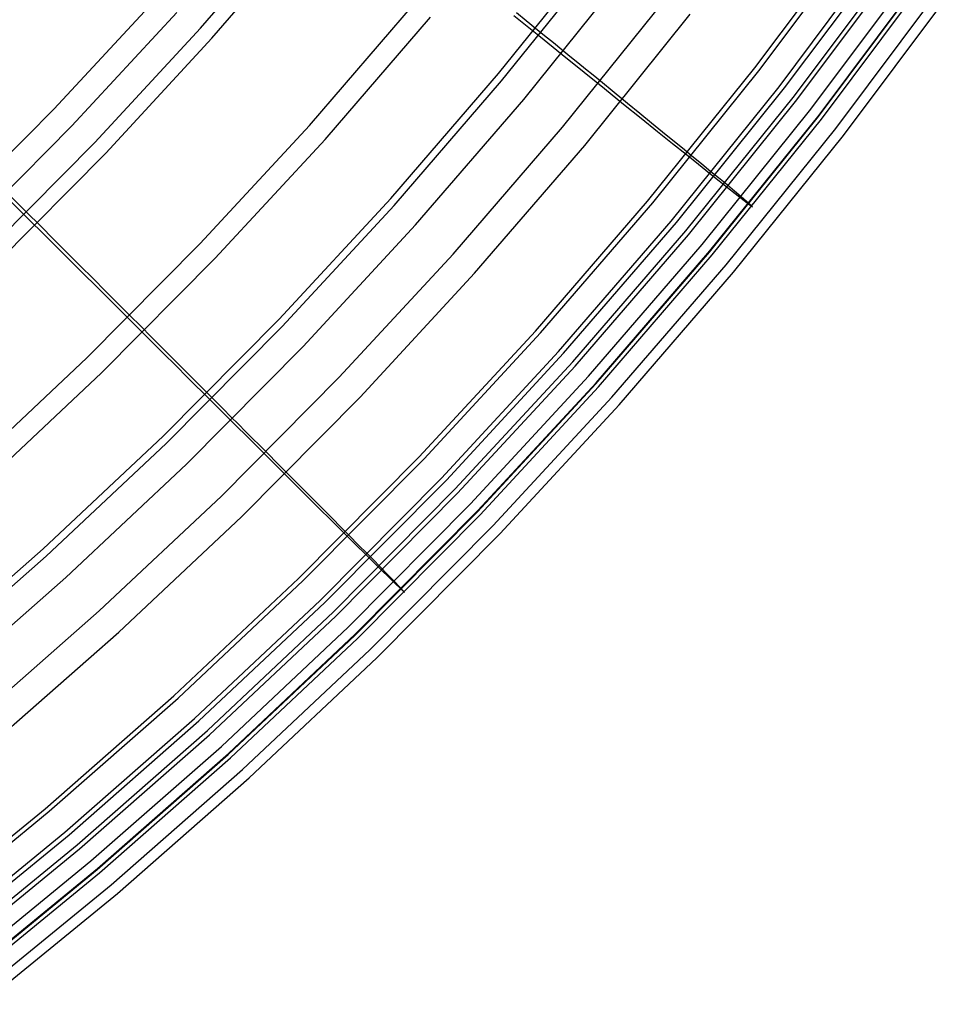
# Model space of a CAD drawing. Header units: millimetres. Extents: x 20498 to 21098, y 1199 to 1799.
# Tile 28 of 110: x 20986 to 21041, y 1264 to 1322. Entities that reach past the tile are written whole.
import ezdxf

# ---------------------------------------------------------------- set-up
doc = ezdxf.new("R2010")
doc.units = ezdxf.units.MM
doc.layers.add('Rico Pouf Ferm Living', color=7, linetype='Continuous', true_color=0x000000)

msp = doc.modelspace()

# ---------------------------------------------------------------- linework, layer by layer
at = {"layer": 'Rico Pouf Ferm Living'}
for p, q in [((20996.42, 1321.787, 69.041), (21002.46, 1328.791, 69.056)), ((20997.093, 1321.187, 67.292), (21003.154, 1328.215, 67.308)), ((21029.307, 1319.433, 267.601), (21035.397, 1327.575, 267.619)), ((21029.634, 1319.36, 120.189), (21035.735, 1327.517, 120.207)), ((21014.097, 1319.086, 83.688), (21020.219, 1326.705, 83.704)), ((21030.751, 1318.313, 267.981), (21036.879, 1326.505, 267.999)), ((21031.08, 1318.239, 119.831), (21037.22, 1326.447, 119.848)), ((21014.285, 1318.66, 309.915), (21020.408, 1326.28, 309.932)), ((21031.662, 1317.762, 140.726), (21037.816, 1325.99, 140.744)), ((21031.806, 1317.522, 245.181), (21037.962, 1325.753, 245.199)), ((21015.607, 1317.559, 310.677), (21021.768, 1325.225, 310.694)), ((21032.643, 1316.978, 160.047), (21038.823, 1325.24, 160.064)), ((21033.098, 1316.552, 219.646), (21039.288, 1324.829, 219.664)), ((21033.126, 1316.627, 140.54), (21039.319, 1324.907, 140.558)), ((21033.268, 1316.389, 245.399), (21039.462, 1324.671, 245.417)), ((21034.112, 1315.839, 159.948), (21040.33, 1324.153, 159.966)), ((20987.736, 1316.996, 343.89), (20993.931, 1323.695, 343.905)), ((21017.903, 1315.905, 93.678), (21024.133, 1323.658, 93.695)), ((21034.567, 1315.412, 219.715), (21040.797, 1323.741, 219.733)), ((21002.878, 1316.011, 75.587), (21009.115, 1323.243, 75.604)), ((20988.786, 1315.989, 345.14), (20995.015, 1322.725, 345.155)), ((21003.808, 1315.183, 74.103), (21010.072, 1322.447, 74.119)), ((21015.017, 1322.536, 314.635), (21016.491, 1321.345, 309.921)), ((21015.748, 1322.222, 82.585), (21015.174, 1322.689, 81.506)), ((21019.218, 1314.811, 92.892), (21025.485, 1322.61, 92.909)), ((20990.14, 1314.997, 69.025), (20996.42, 1321.787, 69.041)), ((21016.302, 1321.77, 83.694), (21015.748, 1322.222, 82.585)), ((21016.838, 1321.334, 84.832), (21016.302, 1321.77, 83.694)), ((20990.792, 1314.374, 67.277), (20997.093, 1321.187, 67.292)), ((21016.491, 1321.345, 309.921), (21017.877, 1320.226, 305.026)), ((21017.356, 1320.912, 86), (21016.838, 1321.334, 84.832)), ((21017.858, 1320.503, 87.2), (21017.356, 1320.912, 86)), ((21018.344, 1320.107, 88.431), (21017.858, 1320.503, 87.2)), ((21017.877, 1320.226, 305.026), (21019.177, 1319.177, 299.966)), ((21018.815, 1319.723, 89.695), (21018.344, 1320.107, 88.431)), ((21019.272, 1319.351, 90.991), (21018.815, 1319.723, 89.695)), ((21019.716, 1318.989, 92.32), (21019.272, 1319.351, 90.991)), ((21022.938, 1311.507, 267.584), (21029.307, 1319.433, 267.601)), ((21023.253, 1311.419, 120.172), (21029.634, 1319.36, 120.189)), ((21007.714, 1311.684, 83.671), (21014.097, 1319.086, 83.688)), ((21019.177, 1319.177, 299.966), (21020.392, 1318.196, 294.767)), ((21020.147, 1318.637, 93.684), (21019.716, 1318.989, 92.32)), ((21007.901, 1311.257, 309.899), (21014.285, 1318.66, 309.915)), ((21020.976, 1317.961, 96.51), (21020.147, 1318.637, 93.684)), ((21020.392, 1318.196, 294.767), (21021.523, 1317.284, 289.455)), ((21024.342, 1310.337, 267.964), (21030.751, 1318.313, 267.981)), ((21024.66, 1310.249, 119.813), (21031.08, 1318.239, 119.831)), ((21021.758, 1317.322, 99.471), (21020.976, 1317.961, 96.51)), ((21025.226, 1309.753, 140.709), (21031.662, 1317.762, 140.726)), ((20981.313, 1310.516, 343.876), (20987.736, 1316.996, 343.89)), ((21009.184, 1310.11, 310.661), (21015.607, 1317.559, 310.677)), ((21021.523, 1317.284, 289.455), (21022.572, 1316.44, 284.055)), ((21022.495, 1316.72, 102.568), (21021.758, 1317.322, 99.471)), ((21025.368, 1309.511, 245.164), (21031.806, 1317.522, 245.181)), ((21023.189, 1316.153, 105.804), (21022.495, 1316.72, 102.568)), ((21022.572, 1316.44, 284.055), (21023.539, 1315.661, 278.594)), ((21026.18, 1308.935, 160.029), (21032.643, 1316.978, 160.047)), ((21026.624, 1308.495, 219.628), (21033.098, 1316.552, 219.646)), ((21026.65, 1308.567, 140.522), (21033.126, 1316.627, 140.54)), ((20982.327, 1309.474, 345.125), (20988.786, 1315.989, 345.14)), ((20996.395, 1309, 75.572), (21002.878, 1316.011, 75.587)), ((21011.408, 1308.373, 93.661), (21017.903, 1315.905, 93.678)), ((21023.84, 1315.62, 109.181), (21023.189, 1316.153, 105.804)), ((21026.789, 1308.327, 245.382), (21033.268, 1316.389, 245.399)), ((21027.609, 1307.746, 159.931), (21034.112, 1315.839, 159.948)), ((21023.539, 1315.661, 278.594), (21024.425, 1314.948, 273.097)), ((21024.45, 1315.12, 112.701), (21023.84, 1315.62, 109.181)), ((21028.053, 1307.305, 219.697), (21034.567, 1315.412, 219.715)), ((20983.628, 1308.428, 69.01), (20990.14, 1314.997, 69.025)), ((20997.295, 1308.14, 74.087), (21003.808, 1315.183, 74.103)), ((21012.684, 1307.234, 92.875), (21019.218, 1314.811, 92.892)), ((21024.425, 1314.948, 273.097), (21025.232, 1314.299, 267.59)), ((21025.02, 1314.653, 116.366), (21024.45, 1315.12, 112.701)), ((21025.551, 1314.217, 120.178), (21025.02, 1314.653, 116.366)), ((20984.259, 1307.783, 67.262), (20990.792, 1314.374, 67.277)), ((21025.232, 1314.299, 267.59), (21025.973, 1313.704, 261.987)), ((21026.177, 1313.703, 125.294), (21025.551, 1314.217, 120.178)), ((21025.973, 1313.704, 261.987), (21026.627, 1313.181, 256.42)), ((21026.709, 1313.265, 130.403), (21026.177, 1313.703, 125.294)), ((20983.747, 1312.921, 343.881), (20985.74, 1310.932, 339.967)), ((21026.627, 1313.181, 256.42), (21027.196, 1312.725, 250.833)), ((21027.161, 1312.892, 135.534), (21026.709, 1313.265, 130.403)), ((21027.544, 1312.575, 140.715), (21027.161, 1312.892, 135.534)), ((21027.196, 1312.725, 250.833), (21027.687, 1312.334, 245.17)), ((21028.102, 1312.111, 150.353), (21027.544, 1312.575, 140.715)), ((21027.687, 1312.334, 245.17), (21028.139, 1311.974, 238.802)), ((20986.096, 1310.866, 69.016), (20985.141, 1311.822, 68.234)), ((21028.508, 1311.769, 160.035), (21028.102, 1312.111, 150.353)), ((21028.139, 1311.974, 238.802), (21028.494, 1311.694, 232.431)), ((21029.141, 1311.22, 189.364), (21028.508, 1311.769, 160.035)), ((21001.077, 1304.508, 83.655), (21007.714, 1311.684, 83.671)), ((21001.264, 1304.08, 309.883), (21007.901, 1311.257, 309.899)), ((21016.298, 1303.807, 267.567), (21022.938, 1311.507, 267.584)), ((21016.601, 1303.705, 120.155), (21023.253, 1311.419, 120.172)), ((21028.494, 1311.694, 232.431), (21028.956, 1311.334, 219.635)), ((21028.956, 1311.334, 219.635), (21029.17, 1311.178, 204.851)), ((21029.17, 1311.178, 204.851), (21029.141, 1311.22, 189.364)), ((20985.74, 1310.932, 339.967), (20987.629, 1309.047, 335.993)), ((20986.911, 1310.051, 69.722), (20986.096, 1310.866, 69.016)), ((20987.713, 1309.247, 70.458), (20986.911, 1310.051, 69.722)), ((21002.507, 1302.889, 310.644), (21009.184, 1310.11, 310.661)), ((21017.661, 1302.589, 267.946), (21024.342, 1310.337, 267.964)), ((21017.966, 1302.486, 119.796), (21024.66, 1310.249, 119.813)), ((21018.516, 1301.971, 140.691), (21025.226, 1309.753, 140.709)), ((21018.655, 1301.727, 245.146), (21025.368, 1309.511, 245.164)), ((20987.629, 1309.047, 335.993), (20989.419, 1307.261, 331.94)), ((20988.503, 1308.457, 71.224), (20987.713, 1309.247, 70.458)), ((20989.672, 1302.219, 75.556), (20996.395, 1309, 75.572)), ((21019.442, 1301.122, 160.011), (21026.18, 1308.935, 160.029)), ((20989.279, 1307.68, 72.022), (20988.503, 1308.457, 71.224)), ((21004.655, 1301.071, 93.644), (21011.408, 1308.373, 93.661)), ((21019.874, 1300.668, 219.611), (21026.624, 1308.495, 219.628)), ((21019.897, 1300.737, 140.505), (21026.65, 1308.567, 140.522)), ((21020.035, 1300.495, 245.364), (21026.789, 1308.327, 245.382)), ((20990.039, 1306.919, 72.854), (20989.279, 1307.68, 72.022)), ((20990.541, 1301.328, 74.071), (20997.295, 1308.14, 74.087)), ((21020.828, 1299.884, 159.913), (21027.609, 1307.746, 159.931)), ((20989.419, 1307.261, 331.94), (20990.278, 1306.405, 329.878)), ((21005.891, 1299.888, 92.859), (21012.684, 1307.234, 92.875)), ((21021.261, 1299.429, 219.68), (21028.053, 1307.305, 219.697)), ((20990.783, 1306.174, 73.72), (20990.039, 1306.919, 72.854)), ((20990.278, 1306.405, 329.878), (20991.113, 1305.573, 327.791)), ((20991.511, 1305.446, 74.622), (20990.783, 1306.174, 73.72)), ((20991.113, 1305.573, 327.791), (20991.924, 1304.763, 325.675)), ((20992.219, 1304.736, 75.562), (20991.511, 1305.446, 74.622)), ((20991.924, 1304.763, 325.675), (20992.713, 1303.977, 323.527)), ((20992.867, 1304.087, 76.479), (20992.219, 1304.736, 75.562)), ((20994.196, 1297.566, 83.639), (21001.077, 1304.508, 83.655)), ((20992.713, 1303.977, 323.527), (20993.479, 1303.213, 321.347)), ((20993.492, 1303.461, 77.422), (20992.867, 1304.087, 76.479)), ((20994.382, 1297.138, 309.867), (21001.264, 1304.08, 309.883)), ((21009.395, 1296.342, 267.55), (21016.298, 1303.807, 267.567)), ((21009.685, 1296.226, 120.138), (21016.601, 1303.705, 120.155)), ((20993.479, 1303.213, 321.347), (20994.224, 1302.471, 319.132)), ((20994.094, 1302.858, 78.39), (20993.492, 1303.461, 77.422)), ((20994.675, 1302.276, 79.386), (20994.094, 1302.858, 78.39)), ((20994.224, 1302.471, 319.132), (20994.946, 1301.751, 316.879)), ((20995.583, 1295.905, 310.628), (21002.507, 1302.889, 310.644)), ((21010.714, 1295.078, 267.929), (21017.661, 1302.589, 267.946)), ((21011.007, 1294.961, 119.779), (21017.966, 1302.486, 119.796)), ((20982.717, 1295.674, 75.541), (20989.672, 1302.219, 75.556)), ((20995.236, 1301.714, 80.408), (20994.675, 1302.276, 79.386)), ((21011.539, 1294.428, 140.674), (21018.516, 1301.971, 140.691)), ((20983.556, 1294.754, 74.056), (20990.541, 1301.328, 74.071)), ((20994.946, 1301.751, 316.879), (20995.648, 1301.051, 314.586)), ((20995.777, 1301.172, 81.458), (20995.236, 1301.714, 80.408)), ((21011.677, 1294.181, 245.129), (21018.655, 1301.727, 245.146)), ((20995.648, 1301.051, 314.586), (20996.99, 1299.715, 309.873)), ((20996.299, 1300.649, 82.537), (20995.777, 1301.172, 81.458)), ((20996.804, 1300.143, 83.645), (20996.299, 1300.649, 82.537)), ((20997.653, 1294.008, 93.628), (21004.655, 1301.071, 93.644)), ((21012.437, 1293.547, 159.994), (21019.442, 1301.122, 160.011)), ((21012.856, 1293.08, 219.594), (21019.874, 1300.668, 219.611)), ((21012.878, 1293.146, 140.488), (21019.897, 1300.737, 140.505)), ((20997.292, 1299.654, 84.783), (20996.804, 1300.143, 83.645)), ((21013.013, 1292.901, 245.347), (21020.035, 1300.495, 245.364)), ((20996.99, 1299.715, 309.873), (20998.252, 1298.458, 304.977)), ((20997.764, 1299.18, 85.952), (20997.292, 1299.654, 84.783)), ((20998.847, 1292.783, 92.843), (21005.891, 1299.888, 92.859)), ((21013.779, 1292.262, 159.896), (21020.828, 1299.884, 159.913)), ((20998.221, 1298.722, 87.151), (20997.764, 1299.18, 85.952)), ((21014.2, 1291.793, 219.662), (21021.261, 1299.429, 219.68)), ((20998.664, 1298.278, 88.382), (20998.221, 1298.722, 87.151)), ((20998.252, 1298.458, 304.977), (20999.435, 1297.28, 299.917)), ((20999.093, 1297.847, 89.646), (20998.664, 1298.278, 88.382)), ((20999.509, 1297.43, 90.942), (20999.093, 1297.847, 89.646)), ((20987.078, 1290.868, 83.624), (20994.196, 1297.566, 83.639)), ((20987.263, 1290.439, 309.851), (20994.382, 1297.138, 309.867)), ((20999.435, 1297.28, 299.917), (21000.542, 1296.179, 294.718)), ((20999.913, 1297.024, 92.271), (20999.509, 1297.43, 90.942)), ((21000.307, 1296.629, 93.634), (20999.913, 1297.024, 92.271)), ((21001.061, 1295.872, 96.46), (21000.307, 1296.629, 93.634)), ((21000.542, 1296.179, 294.718), (21001.572, 1295.154, 289.405)), ((21002.236, 1289.121, 267.533), (21009.395, 1296.342, 267.55)), ((21002.513, 1288.992, 120.121), (21009.685, 1296.226, 120.138)), ((20988.42, 1289.165, 310.613), (20995.583, 1295.905, 310.628)), ((21001.774, 1295.156, 99.421), (21001.061, 1295.872, 96.46)), ((21001.572, 1295.154, 289.405), (21002.527, 1294.205, 284.005)), ((21002.446, 1294.481, 102.518), (21001.774, 1295.156, 99.421)), ((21003.511, 1287.812, 267.913), (21010.714, 1295.078, 267.929)), ((21003.79, 1287.681, 119.762), (21011.007, 1294.961, 119.779)), ((21003.078, 1293.845, 105.754), (21002.446, 1294.481, 102.518)), ((21002.527, 1294.205, 284.005), (21003.407, 1293.331, 278.544)), ((21004.306, 1287.13, 140.658), (21011.539, 1294.428, 140.674)), ((20990.41, 1287.192, 93.612), (20997.653, 1294.008, 93.628)), ((21003.671, 1293.248, 109.131), (21003.078, 1293.845, 105.754)), ((21004.441, 1286.882, 245.113), (21011.677, 1294.181, 245.129)), ((21003.407, 1293.331, 278.544), (21004.214, 1292.53, 273.046)), ((21004.227, 1292.689, 112.65), (21003.671, 1293.248, 109.131)), ((21005.173, 1286.22, 159.978), (21012.437, 1293.547, 159.994)), ((21005.58, 1285.74, 219.577), (21012.856, 1293.08, 219.594)), ((21005.598, 1285.804, 140.471), (21012.878, 1293.146, 140.488)), ((20991.561, 1285.926, 92.827), (20998.847, 1292.783, 92.843)), ((21004.214, 1292.53, 273.046), (21004.949, 1291.801, 267.539)), ((21004.746, 1292.165, 116.315), (21004.227, 1292.689, 112.65)), ((21005.732, 1285.557, 245.33), (21013.013, 1292.901, 245.347)), ((21005.231, 1291.677, 120.127), (21004.746, 1292.165, 116.315)), ((21006.47, 1284.888, 159.879), (21013.779, 1292.262, 159.896)), ((21004.949, 1291.801, 267.539), (21005.624, 1291.132, 261.937)), ((21005.801, 1291.102, 125.244), (21005.231, 1291.677, 120.127)), ((21006.878, 1284.407, 219.646), (21014.2, 1291.793, 219.662)), ((20979.732, 1284.421, 83.608), (20987.078, 1290.868, 83.624)), ((21005.624, 1291.132, 261.937), (21006.218, 1290.544, 256.369)), ((21006.286, 1290.611, 130.353), (21005.801, 1291.102, 125.244)), ((20979.916, 1283.991, 309.836), (20987.263, 1290.439, 309.851)), ((21006.218, 1290.544, 256.369), (21006.737, 1290.031, 250.782)), ((21006.697, 1290.194, 135.483), (21006.286, 1290.611, 130.353)), ((21007.047, 1289.839, 140.664), (21006.697, 1290.194, 135.483)), ((21006.737, 1290.031, 250.782), (21007.183, 1289.591, 245.119)), ((21007.555, 1289.32, 150.302), (21007.047, 1289.839, 140.664)), ((21007.183, 1289.591, 245.119), (21007.594, 1289.186, 238.751)), ((20981.028, 1282.677, 310.598), (20988.42, 1289.165, 310.613)), ((20994.832, 1282.153, 267.517), (21002.236, 1289.121, 267.533)), ((20995.095, 1282.011, 120.105), (21002.513, 1288.992, 120.121)), ((21007.926, 1288.939, 159.984), (21007.555, 1289.32, 150.302)), ((21007.594, 1289.186, 238.751), (21007.917, 1288.87, 232.38)), ((21008.505, 1288.329, 189.313), (21007.926, 1288.939, 159.984)), ((21007.917, 1288.87, 232.38), (21008.337, 1288.464, 219.583)), ((21008.337, 1288.464, 219.583), (21008.532, 1288.285, 204.799)), ((20996.06, 1280.8, 267.897), (21003.511, 1287.812, 267.913)), ((21008.532, 1288.285, 204.799), (21008.505, 1288.329, 189.313)), ((20982.935, 1280.631, 93.597), (20990.41, 1287.192, 93.612)), ((20996.326, 1280.657, 119.746), (21003.79, 1287.681, 119.762)), ((20996.823, 1280.089, 140.641), (21004.306, 1287.13, 140.658)), ((20996.956, 1279.838, 245.096), (21004.441, 1286.882, 245.113)), ((20997.66, 1279.149, 159.961), (21005.173, 1286.22, 159.978)), ((20984.041, 1279.327, 92.811), (20991.561, 1285.926, 92.827)), ((20998.053, 1278.656, 219.561), (21005.58, 1285.74, 219.577)), ((20998.069, 1278.718, 140.455), (21005.598, 1285.804, 140.471)), ((20998.2, 1278.469, 245.314), (21005.732, 1285.557, 245.33)), ((20998.91, 1277.774, 159.863), (21006.47, 1284.888, 159.879)), ((20999.304, 1277.28, 219.629), (21006.878, 1284.407, 219.646)), ((20987.19, 1275.446, 267.501), (20994.832, 1282.153, 267.517)), ((20987.438, 1275.292, 120.089), (20995.095, 1282.011, 120.105)), ((20988.371, 1274.052, 267.881), (20996.06, 1280.8, 267.897)), ((20988.622, 1273.896, 119.73), (20996.326, 1280.657, 119.746)), ((20989.1, 1273.311, 140.626), (20996.823, 1280.089, 140.641)), ((20989.231, 1273.058, 245.08), (20996.956, 1279.838, 245.096)), ((20989.905, 1272.343, 159.945), (20997.66, 1279.149, 159.961)), ((20990.285, 1271.839, 219.545), (20998.053, 1278.656, 219.561)), ((20990.298, 1271.898, 140.439), (20998.069, 1278.718, 140.455)), ((20990.427, 1271.647, 245.298), (20998.2, 1278.469, 245.314)), ((20991.107, 1270.925, 159.847), (20998.91, 1277.774, 159.863)), ((20991.487, 1270.42, 219.613), (20999.304, 1277.28, 219.629)), ((20979.32, 1269.008, 267.486), (20987.19, 1275.446, 267.501)), ((20979.554, 1268.842, 120.074), (20987.438, 1275.292, 120.089)), ((20980.452, 1267.574, 267.865), (20988.371, 1274.052, 267.881)), ((20980.688, 1267.406, 119.714), (20988.622, 1273.896, 119.73)), ((20981.147, 1266.806, 140.61), (20989.1, 1273.311, 140.626)), ((20981.275, 1266.551, 245.065), (20989.231, 1273.058, 245.08)), ((20981.919, 1265.811, 159.93), (20989.905, 1272.343, 159.945)), ((20982.285, 1265.295, 219.529), (20990.285, 1271.839, 219.545)), ((20982.295, 1265.352, 140.423), (20990.298, 1271.898, 140.439)), ((20982.422, 1265.099, 245.282), (20990.427, 1271.647, 245.298)), ((20983.07, 1264.352, 159.831), (20991.107, 1270.925, 159.847)), ((20983.437, 1263.835, 219.597), (20991.487, 1270.42, 219.613))]:
    msp.add_line(p, q, dxfattribs=at)

doc.saveas('drawing.dxf')
